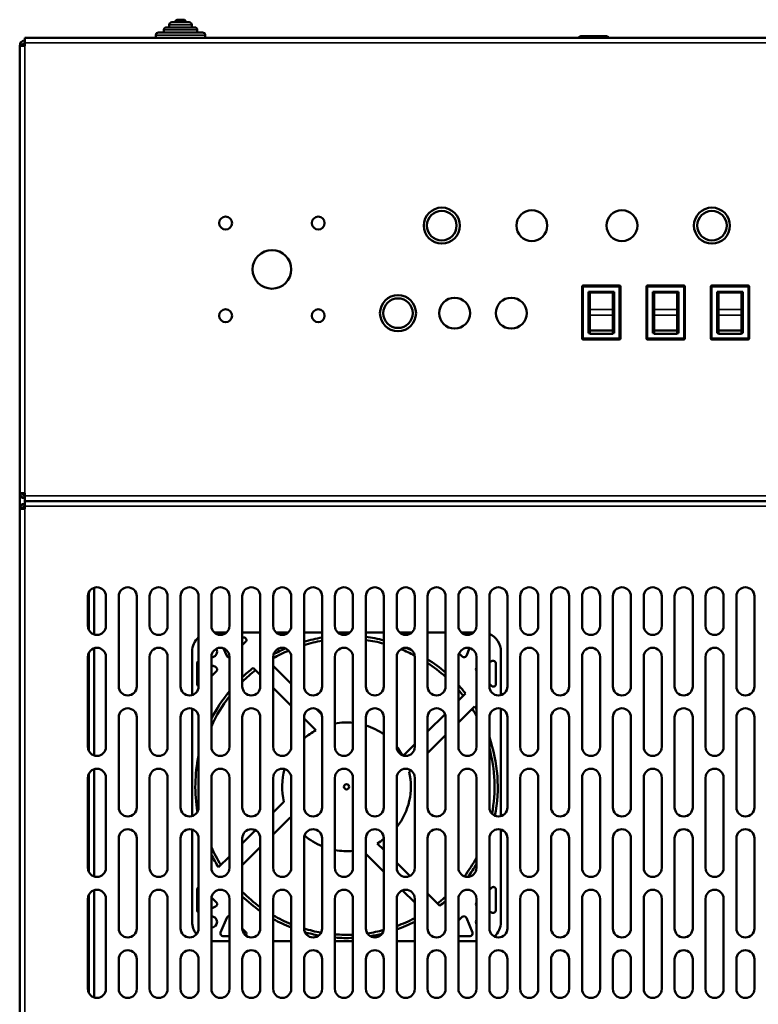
# Model space of a CAD drawing. Header units: millimetres. Extents: x -1252 to 6987, y -1641 to 2057.
# Tile 4 of 37: x -637 to -350, y 572 to 955. Entities that reach past the tile are written whole.
import ezdxf

# ---------------------------------------------------------------- set-up
doc = ezdxf.new("R2010")
doc.units = ezdxf.units.MM
doc.layers.add('Видимые тонкие (ГОСТ)', color=7, linetype='Continuous', lineweight=35)
doc.layers.add('Видимый контур (ГОСТ)', color=7, linetype='Continuous', lineweight=50)

msp = doc.modelspace()

# ---------------------------------------------------------------- linework, layer by layer
at = {"layer": 'Видимые тонкие (ГОСТ)'}
for p, q in [((-570.49, 953), (-579.29, 953)), ((-565.29, 949), (-584.49, 949)), ((-568.39, 951), (-581.39, 951)), ((8.61, 945.99), (-635.39, 945.99)), ((-635.39, 944.89), (-635.39, 771.09)), ((-418.39, 851.24), (-418.89, 851.24)), ((-418.39, 851.74), (-418.39, 851.24)), ((-418.39, 851.24), (-404.39, 851.24)), ((-418.39, 831.24), (-418.39, 851.24)), ((-404.39, 851.24), (-404.39, 851.74)), ((-404.39, 851.24), (-404.39, 831.24)), ((-403.89, 851.24), (-404.39, 851.24)), ((-393.39, 851.24), (-393.89, 851.24)), ((-393.39, 851.74), (-393.39, 851.24)), ((-393.39, 851.24), (-379.39, 851.24)), ((-393.39, 831.24), (-393.39, 851.24)), ((-379.39, 851.24), (-379.39, 851.74)), ((-379.39, 851.24), (-379.39, 831.24)), ((-378.89, 851.24), (-379.39, 851.24)), ((-368.39, 851.24), (-368.89, 851.24)), ((-368.39, 851.74), (-368.39, 851.24)), ((-368.39, 851.24), (-354.39, 851.24)), ((-368.39, 831.24), (-368.39, 851.24)), ((-354.39, 851.24), (-354.39, 851.74)), ((-354.39, 851.24), (-354.39, 831.24)), ((-353.89, 851.24), (-354.39, 851.24)), ((-406.89, 842.44), (-415.89, 842.44)), ((-381.89, 842.44), (-390.89, 842.44)), ((-356.89, 842.44), (-365.89, 842.44)), ((-415.89, 840.17), (-406.89, 840.17)), ((-390.89, 840.17), (-381.89, 840.17)), ((-365.89, 840.17), (-356.89, 840.17)), ((-418.89, 831.24), (-418.39, 831.24)), ((-404.39, 831.24), (-418.39, 831.24)), ((-418.39, 831.24), (-418.39, 830.74)), ((-404.39, 830.74), (-404.39, 831.24)), ((-404.39, 831.24), (-403.89, 831.24)), ((-393.89, 831.24), (-393.39, 831.24)), ((-379.39, 831.24), (-393.39, 831.24)), ((-393.39, 831.24), (-393.39, 830.74)), ((-379.39, 830.74), (-379.39, 831.24)), ((-379.39, 831.24), (-378.89, 831.24)), ((-368.89, 831.24), (-368.39, 831.24)), ((-354.39, 831.24), (-368.39, 831.24)), ((-368.39, 831.24), (-368.39, 830.74)), ((-354.39, 830.74), (-354.39, 831.24)), ((-354.39, 831.24), (-353.89, 831.24)), ((-635.39, 769.99), (8.61, 769.99)), ((8.61, 765.99), (-635.39, 765.99)), ((-635.39, 764.98), (-635.39, -527.5)), ((-610.39, 717.69), (-610.39, 732.79)), ((-610.39, 670.69), (-610.39, 709.29)), ((-610.39, 623.69), (-610.39, 662.29)), ((-610.39, 576.69), (-610.39, 615.29))]:
    msp.add_line(p, q, dxfattribs=at)
at = {"layer": 'Видимый контур (ГОСТ)'}
for p, q in [((-579.29, 952), (-579.29, 953)), ((-578.29, 954), (-571.49, 954)), ((-575.99, 955), (-573.79, 955)), ((-570.49, 952), (-570.49, 953)), ((-584.49, 948), (-584.49, 949)), ((-583.49, 950), (-566.29, 950)), ((-581.39, 950), (-581.39, 951)), ((-580.39, 952), (-569.39, 952)), ((-568.39, 950), (-568.39, 951)), ((-565.29, 948), (-565.29, 949)), ((-637.39, 771.09), (-637.39, 944.89)), ((-637.39, 944.89), (-635.39, 944.89)), ((-635.39, 947.99), (8.61, 947.99)), ((-635.39, 945.99), (-635.39, 947.99)), ((-635.39, 945.99), (-635.39, 944.89)), ((-586.39, 948), (-563.39, 948)), ((-419.39, 948.6), (-420.16, 948.15)), ((-420.16, 947.99), (-420.16, 948.15)), ((-418.72, 948.6), (-419.39, 948.6)), ((-414.39, 948.6), (-418.72, 948.6)), ((-417.27, 947.99), (-417.27, 948.15)), ((-410.06, 948.6), (-414.39, 948.6)), ((-411.5, 947.99), (-411.5, 948.15)), ((-409.39, 948.6), (-410.06, 948.6)), ((-409.39, 948.6), (-408.61, 948.15)), ((-408.61, 947.99), (-408.61, 948.15)), ((-418.89, 851.24), (-418.89, 831.24)), ((-404.39, 851.74), (-418.39, 851.74)), ((-416.39, 833.24), (-416.39, 849.24)), ((-416.39, 849.24), (-406.39, 849.24)), ((-406.39, 849.24), (-406.39, 833.24)), ((-403.89, 831.24), (-403.89, 851.24)), ((-393.89, 851.24), (-393.89, 831.24)), ((-379.39, 851.74), (-393.39, 851.74)), ((-391.39, 833.24), (-391.39, 849.24)), ((-391.39, 849.24), (-381.39, 849.24)), ((-381.39, 849.24), (-381.39, 833.24)), ((-378.89, 831.24), (-378.89, 851.24)), ((-368.89, 851.24), (-368.89, 831.24)), ((-354.39, 851.74), (-368.39, 851.74)), ((-366.39, 833.24), (-366.39, 849.24)), ((-366.39, 849.24), (-356.39, 849.24)), ((-356.39, 849.24), (-356.39, 833.24)), ((-353.89, 831.24), (-353.89, 851.24)), ((-415.89, 849.02), (-406.89, 849.02)), ((-415.89, 849.02), (-415.89, 842.44)), ((-406.89, 849.02), (-406.89, 842.44)), ((-390.89, 849.02), (-381.89, 849.02)), ((-390.89, 849.02), (-390.89, 842.44)), ((-381.89, 849.02), (-381.89, 842.44)), ((-365.89, 849.02), (-356.89, 849.02)), ((-365.89, 849.02), (-365.89, 842.44)), ((-356.89, 849.02), (-356.89, 842.44)), ((-415.89, 842.44), (-415.89, 840.17)), ((-406.89, 840.17), (-406.89, 842.44)), ((-390.89, 842.44), (-390.89, 840.17)), ((-381.89, 840.17), (-381.89, 842.44)), ((-365.89, 842.44), (-365.89, 840.17)), ((-356.89, 840.17), (-356.89, 842.44)), ((-415.89, 840.17), (-415.89, 834.21)), ((-406.89, 840.17), (-406.89, 834.21)), ((-390.89, 840.17), (-390.89, 834.21)), ((-381.89, 840.17), (-381.89, 834.21)), ((-365.89, 840.17), (-365.89, 834.21)), ((-356.89, 840.17), (-356.89, 834.21)), ((-415.89, 834.21), (-406.89, 834.21)), ((-415.89, 832.99), (-415.89, 834.21)), ((-406.89, 832.99), (-406.89, 834.21)), ((-390.89, 834.21), (-381.89, 834.21)), ((-390.89, 832.99), (-390.89, 834.21)), ((-381.89, 832.99), (-381.89, 834.21)), ((-365.89, 834.21), (-356.89, 834.21)), ((-365.89, 832.99), (-365.89, 834.21)), ((-356.89, 832.99), (-356.89, 834.21)), ((-418.39, 830.74), (-404.39, 830.74)), ((-415.89, 833.24), (-416.39, 833.24)), ((-406.89, 832.99), (-415.89, 832.99)), ((-406.39, 833.24), (-406.89, 833.24)), ((-393.39, 830.74), (-379.39, 830.74)), ((-390.89, 833.24), (-391.39, 833.24)), ((-381.89, 832.99), (-390.89, 832.99)), ((-381.39, 833.24), (-381.89, 833.24)), ((-368.39, 830.74), (-354.39, 830.74)), ((-365.89, 833.24), (-366.39, 833.24)), ((-356.89, 832.99), (-365.89, 832.99)), ((-356.39, 833.24), (-356.89, 833.24)), ((-637.39, 771.09), (-637.39, 764.98)), ((-635.39, 771.09), (-637.39, 771.09)), ((-635.39, 771.09), (-635.39, 769.99)), ((-635.39, 767.99), (-635.39, 769.99)), ((-635.39, 767.99), (8.61, 767.99)), ((-635.39, 767.99), (-635.39, 765.99)), ((-635.39, 765.99), (-635.39, 764.98)), ((-637.39, 764.98), (-635.39, 764.98)), ((-637.39, -527.5), (-637.39, 764.98)), ((-610.89, 719.49), (-610.89, 730.99)), ((-608.39, 734.34), (-608.39, 716.14)), ((-603.89, 730.99), (-603.89, 719.49)), ((-598.89, 695.99), (-598.89, 730.99)), ((-591.89, 730.99), (-591.89, 695.99)), ((-586.89, 719.49), (-586.89, 730.99)), ((-579.89, 730.99), (-579.89, 719.49)), ((-574.89, 695.99), (-574.89, 730.99)), ((-567.89, 730.99), (-567.89, 695.99)), ((-562.89, 719.49), (-562.89, 730.99)), ((-555.89, 730.99), (-555.89, 719.49)), ((-550.89, 695.99), (-550.89, 730.99)), ((-543.89, 730.99), (-543.89, 695.99)), ((-538.89, 719.49), (-538.89, 730.99)), ((-531.89, 730.99), (-531.89, 719.49)), ((-526.89, 695.99), (-526.89, 730.99)), ((-519.89, 730.99), (-519.89, 695.99)), ((-514.89, 719.49), (-514.89, 730.99)), ((-507.89, 730.99), (-507.89, 719.49)), ((-502.89, 695.99), (-502.89, 730.99)), ((-495.89, 730.99), (-495.89, 695.99)), ((-490.89, 719.49), (-490.89, 730.99)), ((-483.89, 730.99), (-483.89, 719.49)), ((-478.89, 695.99), (-478.89, 730.99)), ((-471.89, 730.99), (-471.89, 695.99)), ((-466.89, 719.49), (-466.89, 730.99)), ((-459.89, 730.99), (-459.89, 719.49)), ((-454.89, 695.99), (-454.89, 730.99)), ((-447.89, 730.99), (-447.89, 695.99)), ((-442.89, 719.49), (-442.89, 730.99)), ((-435.89, 730.99), (-435.89, 719.49)), ((-430.89, 695.99), (-430.89, 730.99)), ((-423.89, 730.99), (-423.89, 695.99)), ((-418.89, 719.49), (-418.89, 730.99)), ((-411.89, 730.99), (-411.89, 719.49)), ((-406.89, 695.99), (-406.89, 730.99)), ((-399.89, 730.99), (-399.89, 695.99)), ((-394.89, 719.49), (-394.89, 730.99)), ((-387.89, 730.99), (-387.89, 719.49)), ((-382.89, 695.99), (-382.89, 730.99)), ((-375.89, 730.99), (-375.89, 695.99)), ((-370.89, 719.49), (-370.89, 730.99)), ((-363.89, 730.99), (-363.89, 719.49)), ((-358.89, 695.99), (-358.89, 730.99)), ((-351.89, 730.99), (-351.89, 695.99)), ((-561.84, 716.99), (-556.94, 716.99)), ((-550.89, 716.99), (-543.89, 716.99)), ((-537.84, 716.99), (-532.94, 716.99)), ((-526.89, 716.99), (-519.89, 716.99)), ((-513.84, 716.99), (-508.94, 716.99)), ((-502.89, 716.99), (-495.89, 716.99)), ((-489.84, 716.99), (-484.94, 716.99)), ((-478.89, 716.99), (-471.89, 716.99)), ((-465.84, 716.99), (-460.94, 716.99)), ((-550.3, 714.99), (-550.89, 714.99)), ((-550.89, 711.99), (-549.59, 713.28)), ((-608.39, 710.84), (-608.39, 669.14)), ((-570.39, 692.64), (-570.39, 709.49)), ((-558.13, 710.76), (-556.95, 707.89)), ((-465.46, 707.56), (-466.65, 708.75)), ((-462.58, 710.9), (-463.83, 707.89)), ((-450.39, 709.49), (-450.39, 692.64)), ((-610.89, 672.49), (-610.89, 707.49)), ((-603.89, 707.49), (-603.89, 672.49)), ((-586.89, 672.49), (-586.89, 707.49)), ((-579.89, 707.49), (-579.89, 672.49)), ((-568.39, 696.9), (-568.39, 704.99)), ((-562.89, 672.49), (-562.89, 707.49)), ((-562.89, 704.21), (-561.28, 703.55)), ((-555.89, 707.49), (-555.89, 672.49)), ((-538.89, 672.49), (-538.89, 707.49)), ((-538.89, 703.97), (-531.89, 696.97)), ((-531.89, 707.49), (-531.89, 672.49)), ((-514.89, 672.49), (-514.89, 707.49)), ((-507.89, 707.49), (-507.89, 672.49)), ((-490.89, 672.49), (-490.89, 707.49)), ((-483.89, 707.49), (-483.89, 672.49)), ((-466.89, 672.49), (-466.89, 707.49)), ((-459.89, 707.49), (-459.89, 672.49)), ((-453.77, 705.92), (-454.89, 705.45)), ((-452.39, 696.9), (-452.39, 704.99)), ((-442.89, 672.49), (-442.89, 707.49)), ((-435.89, 707.49), (-435.89, 672.49)), ((-418.89, 672.49), (-418.89, 707.49)), ((-411.89, 707.49), (-411.89, 672.49)), ((-394.89, 672.49), (-394.89, 707.49)), ((-387.89, 707.49), (-387.89, 672.49)), ((-370.89, 672.49), (-370.89, 707.49)), ((-363.89, 707.49), (-363.89, 672.49)), ((-560.96, 701.92), (-562.89, 699.99)), ((-543.89, 700.49), (-546.63, 703.23)), ((-454.89, 696.99), (-454.09, 696.2)), ((-531.89, 688.49), (-538.89, 695.49)), ((-464.15, 693.23), (-466.89, 690.49)), ((-570.39, 645.64), (-570.39, 687.34)), ((-522.19, 687.28), (-520.1, 685.19)), ((-472.12, 685.25), (-478.89, 678.49)), ((-466.89, 682), (-460.64, 688.25)), ((-450.39, 687.34), (-450.39, 645.64)), ((-598.89, 648.99), (-598.89, 683.99)), ((-591.89, 683.99), (-591.89, 648.99)), ((-574.89, 648.99), (-574.89, 683.99)), ((-567.89, 683.99), (-567.89, 648.99)), ((-550.89, 648.99), (-550.89, 683.99)), ((-543.89, 683.99), (-543.89, 648.99)), ((-526.89, 648.99), (-526.89, 683.99)), ((-522.34, 678.95), (-526.89, 683.49)), ((-519.89, 683.99), (-519.89, 648.99)), ((-502.89, 648.99), (-502.89, 683.99)), ((-495.89, 683.99), (-495.89, 648.99)), ((-478.89, 648.99), (-478.89, 683.99)), ((-471.89, 683.99), (-471.89, 648.99)), ((-454.89, 648.99), (-454.89, 683.99)), ((-447.89, 683.99), (-447.89, 648.99)), ((-430.89, 648.99), (-430.89, 683.99)), ((-423.89, 683.99), (-423.89, 648.99)), ((-406.89, 648.99), (-406.89, 683.99)), ((-399.89, 683.99), (-399.89, 648.99)), ((-382.89, 648.99), (-382.89, 683.99)), ((-375.89, 683.99), (-375.89, 648.99)), ((-358.89, 648.99), (-358.89, 683.99)), ((-351.89, 683.99), (-351.89, 648.99)), ((-483.89, 673.49), (-488.27, 669.1)), ((-478.89, 670), (-471.89, 677)), ((-608.39, 663.84), (-608.39, 622.14)), ((-486.08, 662.82), (-485.47, 663.42)), ((-610.89, 625.49), (-610.89, 660.49)), ((-603.89, 660.49), (-603.89, 625.49)), ((-586.89, 625.49), (-586.89, 660.49)), ((-579.89, 660.49), (-579.89, 625.49)), ((-562.89, 625.49), (-562.89, 660.49)), ((-555.89, 660.49), (-555.89, 625.49)), ((-538.89, 625.49), (-538.89, 660.49)), ((-531.89, 660.49), (-531.89, 625.49)), ((-514.89, 625.49), (-514.89, 660.49)), ((-507.89, 660.49), (-507.89, 625.49)), ((-490.89, 625.49), (-490.89, 660.49)), ((-483.89, 660.49), (-483.89, 625.49)), ((-466.89, 625.49), (-466.89, 660.49)), ((-459.89, 660.49), (-459.89, 625.49)), ((-442.89, 625.49), (-442.89, 660.49)), ((-435.89, 660.49), (-435.89, 625.49)), ((-418.89, 625.49), (-418.89, 660.49)), ((-411.89, 660.49), (-411.89, 625.49)), ((-394.89, 625.49), (-394.89, 660.49)), ((-387.89, 660.49), (-387.89, 625.49)), ((-370.89, 625.49), (-370.89, 660.49)), ((-363.89, 660.49), (-363.89, 625.49)), ((-534.7, 651.16), (-538.89, 646.97)), ((-538.89, 638.49), (-532.34, 645.03)), ((-570.39, 604.49), (-570.39, 640.34)), ((-545.77, 640.09), (-550.89, 634.97)), ((-450.39, 640.34), (-450.39, 604.49)), ((-598.89, 601.99), (-598.89, 636.99)), ((-591.89, 636.99), (-591.89, 601.99)), ((-574.89, 601.99), (-574.89, 636.99)), ((-567.89, 636.99), (-567.89, 601.99)), ((-550.89, 601.99), (-550.89, 636.99)), ((-543.89, 636.99), (-543.89, 601.99)), ((-526.89, 601.99), (-526.89, 636.99)), ((-519.89, 636.99), (-519.89, 601.99)), ((-502.89, 601.99), (-502.89, 636.99)), ((-498.43, 635.03), (-495.89, 632.49)), ((-495.89, 636.99), (-495.89, 601.99)), ((-478.89, 601.99), (-478.89, 636.99)), ((-471.89, 636.99), (-471.89, 601.99)), ((-454.89, 601.99), (-454.89, 636.99)), ((-447.89, 636.99), (-447.89, 601.99)), ((-430.89, 601.99), (-430.89, 636.99)), ((-423.89, 636.99), (-423.89, 601.99)), ((-406.89, 601.99), (-406.89, 636.99)), ((-399.89, 636.99), (-399.89, 601.99)), ((-382.89, 601.99), (-382.89, 636.99)), ((-375.89, 636.99), (-375.89, 601.99)), ((-358.89, 601.99), (-358.89, 636.99)), ((-351.89, 636.99), (-351.89, 601.99)), ((-550.89, 626.49), (-543.89, 633.49)), ((-555.89, 629.97), (-560.13, 625.73)), ((-495.89, 624), (-502.89, 631)), ((-490.89, 627.49), (-485.78, 622.38)), ((-608.39, 616.84), (-608.39, 575.14)), ((-568.39, 617.08), (-568.39, 608.99)), ((-483.89, 612), (-488.64, 616.76)), ((-454.89, 616.99), (-454.09, 617.78)), ((-452.39, 617.08), (-452.39, 608.99)), ((-610.89, 578.49), (-610.89, 613.49)), ((-603.89, 613.49), (-603.89, 578.49)), ((-586.89, 578.49), (-586.89, 613.49)), ((-579.89, 613.49), (-579.89, 578.49)), ((-562.89, 578.49), (-562.89, 613.49)), ((-560.96, 612.06), (-562.86, 613.96)), ((-555.89, 613.49), (-555.89, 578.49)), ((-538.89, 578.49), (-538.89, 613.49)), ((-531.89, 613.49), (-531.89, 578.49)), ((-514.89, 578.49), (-514.89, 613.49)), ((-507.89, 613.49), (-507.89, 578.49)), ((-490.89, 578.49), (-490.89, 613.49)), ((-483.89, 613.49), (-483.89, 578.49)), ((-478.89, 615.49), (-474.15, 610.75)), ((-466.89, 578.49), (-466.89, 613.49)), ((-459.89, 613.49), (-459.89, 578.49)), ((-442.89, 578.49), (-442.89, 613.49)), ((-435.89, 613.49), (-435.89, 578.49)), ((-418.89, 578.49), (-418.89, 613.49)), ((-411.89, 613.49), (-411.89, 578.49)), ((-394.89, 578.49), (-394.89, 613.49)), ((-387.89, 613.49), (-387.89, 578.49)), ((-370.89, 578.49), (-370.89, 613.49)), ((-363.89, 613.49), (-363.89, 578.49)), ((-562.89, 609.77), (-561.28, 610.43)), ((-453.77, 608.06), (-454.89, 608.53)), ((-559.31, 600.37), (-556.95, 606.09)), ((-465.46, 606.42), (-466.89, 604.99)), ((-461.46, 600.37), (-463.83, 606.09)), ((-550.89, 601.99), (-549.59, 600.7)), ((-555.89, 596.99), (-562.89, 596.99)), ((-555.89, 598.99), (-558.39, 598.99)), ((-531.89, 596.99), (-538.89, 596.99)), ((-507.89, 596.99), (-514.89, 596.99)), ((-483.89, 596.99), (-490.89, 596.99)), ((-466.89, 598.99), (-462.38, 598.99)), ((-459.89, 596.99), (-466.89, 596.99)), ((-598.89, 578.49), (-598.89, 589.99)), ((-591.89, 589.99), (-591.89, 578.49)), ((-574.89, 578.49), (-574.89, 589.99)), ((-567.89, 589.99), (-567.89, 578.49)), ((-550.89, 578.49), (-550.89, 589.99)), ((-543.89, 589.99), (-543.89, 578.49)), ((-526.89, 578.49), (-526.89, 589.99)), ((-519.89, 589.99), (-519.89, 578.49)), ((-502.89, 578.49), (-502.89, 589.99)), ((-495.89, 589.99), (-495.89, 578.49)), ((-478.89, 578.49), (-478.89, 589.99)), ((-471.89, 589.99), (-471.89, 578.49)), ((-454.89, 578.49), (-454.89, 589.99)), ((-447.89, 589.99), (-447.89, 578.49)), ((-430.89, 578.49), (-430.89, 589.99)), ((-423.89, 589.99), (-423.89, 578.49)), ((-406.89, 578.49), (-406.89, 589.99)), ((-399.89, 589.99), (-399.89, 578.49)), ((-382.89, 578.49), (-382.89, 589.99)), ((-375.89, 589.99), (-375.89, 578.49)), ((-358.89, 578.49), (-358.89, 589.99)), ((-351.89, 589.99), (-351.89, 578.49))]:
    msp.add_line(p, q, dxfattribs=at)
for centre, radius in [((-473.39, 874.99), 7), ((-473.39, 874.99), 5.75), ((-438.39, 874.99), 6), ((-403.39, 874.99), 6), ((-368.39, 874.99), 7), ((-368.39, 874.99), 5.75), ((-557.39, 875.99), 2.5), ((-521.39, 875.99), 2.5), ((-539.39, 857.99), 7.5), ((-490.39, 840.99), 7), ((-490.39, 840.99), 5.75), ((-468.39, 840.99), 6), ((-446.39, 840.99), 6), ((-557.39, 839.99), 2.5), ((-521.39, 839.99), 2.5), ((-510.39, 656.99), 1)]:
    msp.add_circle(centre, radius, dxfattribs=at)
for centre, radius, start, end in [((-578.29, 953), 1, 90, 180), ((-575.99, 954), 1, 90, 180), ((-573.79, 954), 1, 0, 90), ((-571.49, 953), 1, 0, 90), ((-583.49, 949), 1, 90, 180), ((-580.39, 951), 1, 90, 180), ((-569.39, 951), 1, 0, 90), ((-566.29, 949), 1, 0, 90), ((-635.39, 944.89), 2, 90, 180), ((-635.39, 944.89), 1, 90, 180), ((-586.39, 947), 1, 90, 98.1096), ((-563.39, 947), 1, 81.8904, 90), ((-418.39, 851.24), 0.5, 90, 180), ((-404.39, 851.24), 0.5, 0, 90), ((-393.39, 851.24), 0.5, 90, 180), ((-379.39, 851.24), 0.5, 0, 90), ((-368.39, 851.24), 0.5, 90, 180), ((-354.39, 851.24), 0.5, 0, 90), ((-418.39, 831.24), 0.5, 180, 270), ((-404.39, 831.24), 0.5, 270, 0), ((-393.39, 831.24), 0.5, 180, 270), ((-379.39, 831.24), 0.5, 270, 0), ((-368.39, 831.24), 0.5, 180, 270), ((-354.39, 831.24), 0.5, 270, 0), ((-635.39, 771.09), 2, 180, 270), ((-635.39, 771.09), 1, 180, 270), ((-635.39, 764.98), 2, 90, 180), ((-635.39, 764.98), 1, 90, 180), ((-607.39, 730.99), 3.5, 0, 180), ((-595.39, 730.99), 3.5, 0, 180), ((-583.39, 730.99), 3.5, 0, 180), ((-571.39, 730.99), 3.5, 0, 180), ((-559.39, 730.99), 3.5, 0, 180), ((-547.39, 730.99), 3.5, 0, 180), ((-535.39, 730.99), 3.5, 0, 180), ((-523.39, 730.99), 3.5, 0, 180), ((-511.39, 730.99), 3.5, 0, 180), ((-499.39, 730.99), 3.5, 0, 180), ((-487.39, 730.99), 3.5, 0, 180), ((-475.39, 730.99), 3.5, 0, 180), ((-463.39, 730.99), 3.5, 0, 180), ((-451.39, 730.99), 3.5, 0, 180), ((-439.39, 730.99), 3.5, 0, 180), ((-427.39, 730.99), 3.5, 0, 180), ((-415.39, 730.99), 3.5, 0, 180), ((-403.39, 730.99), 3.5, 0, 180), ((-391.39, 730.99), 3.5, 0, 180), ((-379.39, 730.99), 3.5, 0, 180), ((-367.39, 730.99), 3.5, 0, 180), ((-355.39, 730.99), 3.5, 0, 180), ((-607.39, 719.49), 3.5, 180, 0), ((-583.39, 719.49), 3.5, 180, 0), ((-559.39, 719.49), 3.5, 180, 0), ((-535.39, 719.49), 3.5, 180, 0), ((-511.39, 719.49), 3.5, 180, 0), ((-487.39, 719.49), 3.5, 180, 0), ((-463.39, 719.49), 3.5, 180, 0), ((-439.39, 719.49), 3.5, 180, 0), ((-415.39, 719.49), 3.5, 180, 0), ((-391.39, 719.49), 3.5, 180, 0), ((-367.39, 719.49), 3.5, 180, 0), ((-457.89, 709.49), 7.5, 0, 66.4218), ((-562.89, 709.49), 7.5, 131.8103, 180), ((-550.3, 713.99), 1, 315, 90), ((-510.39, 656.99), 58.75, 99.3057, 106.311), ((-510.39, 656.99), 57.5, 99.5099, 106.6758), ((-510.39, 656.99), 58.75, 75.7113, 82.6656), ((-510.39, 656.99), 57.5, 75.3938, 82.5053), ((-607.39, 707.49), 3.5, 0, 180), ((-583.39, 707.49), 3.5, 0, 180), ((-559.39, 707.49), 3.5, 0, 180), ((-562.89, 709.49), 2.2, 270, 30.3613), ((-556.02, 708.27), 1, 202.5, 277.7082), ((-535.39, 707.49), 3.5, 0, 180), ((-510.39, 656.99), 57.5, 113.01, 119.7128), ((-510.39, 656.99), 58.75, 113.8012, 118.8742), ((-511.39, 707.49), 3.5, 0, 180), ((-487.39, 707.49), 3.5, 0, 180), ((-510.39, 656.99), 57.5, 62.606, 68.4207), ((-510.39, 656.99), 58.75, 64.2326, 66.794), ((-463.39, 707.49), 3.5, 0, 180), ((-464.75, 708.27), 1, 225, 337.5), ((-439.39, 707.49), 3.5, 0, 180), ((-415.39, 707.49), 3.5, 0, 180), ((-391.39, 707.49), 3.5, 0, 180), ((-367.39, 707.49), 3.5, 0, 180), ((-567.39, 704.99), 1, 120, 180), ((-510.39, 656.99), 58.75, 49.0561, 57.5767), ((-510.39, 656.99), 57.5, 47.9665, 56.782), ((-453.39, 704.99), 1, 0, 112.5), ((-561.67, 702.62), 1, 315, 67.5), ((-510.39, 656.99), 58.75, 128.0872, 133.5796), ((-510.39, 656.99), 57.5, 127.9362, 134.7769), ((-459.11, 702.62), 1, 141.2684, 218.7316), ((-567.39, 696.9), 1, 180, 240), ((-510.39, 656.99), 58.75, 38.0872, 42.2323), ((-453.39, 696.9), 1, 225, 0), ((-595.39, 695.99), 3.5, 180, 0), ((-571.39, 695.99), 3.5, 180, 0), ((-510.39, 656.99), 58.75, 140.7568, 153.3313), ((-547.39, 695.99), 3.5, 180, 0), ((-523.39, 695.99), 3.5, 180, 0), ((-499.39, 695.99), 3.5, 180, 0), ((-475.39, 695.99), 3.5, 180, 0), ((-510.39, 656.99), 57.5, 37.9362, 40.8415), ((-451.39, 695.99), 3.5, 180, 0), ((-427.39, 695.99), 3.5, 180, 0), ((-403.39, 695.99), 3.5, 180, 0), ((-379.39, 695.99), 3.5, 180, 0), ((-355.39, 695.99), 3.5, 180, 0), ((-510.39, 656.99), 57.5, 142.3076, 155.9294), ((-595.39, 683.99), 3.5, 0, 180), ((-571.39, 683.99), 3.5, 0, 180), ((-547.39, 683.99), 3.5, 0, 180), ((-523.39, 683.99), 3.5, 0, 180), ((-499.39, 683.99), 3.5, 0, 180), ((-475.39, 683.99), 3.5, 0, 180), ((-510.39, 656.99), 57.5, 28.5667, 31.8605), ((-510.39, 656.99), 58.75, 30.7312, 32.1449), ((-451.39, 683.99), 3.5, 0, 180), ((-427.39, 683.99), 3.5, 0, 180), ((-403.39, 683.99), 3.5, 0, 180), ((-379.39, 683.99), 3.5, 0, 180), ((-355.39, 683.99), 3.5, 0, 180), ((-510.39, 656.99), 25, 84.2608, 100.3698), ((-510.39, 656.99), 25, 118.5701, 131.2999), ((-510.39, 656.99), 25, 54.5495, 72.5424), ((-510.39, 656.99), 58.75, 348.9745, 19.1469), ((-607.39, 672.49), 3.5, 180, 0), ((-583.39, 672.49), 3.5, 180, 0), ((-559.39, 672.49), 3.5, 180, 0), ((-535.39, 672.49), 3.5, 180, 0), ((-511.39, 672.49), 3.5, 180, 0), ((-510.39, 656.99), 25, 29.2241, 38.7394), ((-487.39, 672.49), 3.5, 180, 0), ((-463.39, 672.49), 3.5, 180, 0), ((-510.39, 656.99), 57.5, 349.4929, 15.156), ((-439.39, 672.49), 3.5, 180, 0), ((-415.39, 672.49), 3.5, 180, 0), ((-391.39, 672.49), 3.5, 180, 0), ((-367.39, 672.49), 3.5, 180, 0), ((-510.39, 656.99), 58.75, 168.1597, 189.5077), ((-607.39, 660.49), 3.5, 0, 180), ((-583.39, 660.49), 3.5, 0, 180), ((-559.39, 660.49), 3.5, 0, 180), ((-535.39, 660.49), 3.5, 0, 180), ((-510.39, 656.99), 25, 164.0608, 193.4769), ((-511.39, 660.49), 3.5, 0, 180), ((-487.39, 660.49), 3.5, 0, 180), ((-510.39, 656.99), 25, 321.2606, 13.4769), ((-463.39, 660.49), 3.5, 0, 180), ((-439.39, 660.49), 3.5, 0, 180), ((-415.39, 660.49), 3.5, 0, 180), ((-391.39, 660.49), 3.5, 0, 180), ((-367.39, 660.49), 3.5, 0, 180), ((-595.39, 648.99), 3.5, 180, 0), ((-571.39, 648.99), 3.5, 180, 0), ((-547.39, 648.99), 3.5, 180, 0), ((-523.39, 648.99), 3.5, 180, 0), ((-499.39, 648.99), 3.5, 180, 0), ((-475.39, 648.99), 3.5, 180, 0), ((-451.39, 648.99), 3.5, 180, 0), ((-427.39, 648.99), 3.5, 180, 0), ((-403.39, 648.99), 3.5, 180, 0), ((-379.39, 648.99), 3.5, 180, 0), ((-355.39, 648.99), 3.5, 180, 0), ((-510.39, 656.99), 25, 208.5701, 210.6834), ((-595.39, 636.99), 3.5, 0, 180), ((-571.39, 636.99), 3.5, 0, 180), ((-547.39, 636.99), 3.5, 0, 180), ((-523.39, 636.99), 3.5, 0, 180), ((-499.39, 636.99), 3.5, 0, 180), ((-475.39, 636.99), 3.5, 0, 180), ((-451.39, 636.99), 3.5, 0, 180), ((-427.39, 636.99), 3.5, 0, 180), ((-403.39, 636.99), 3.5, 0, 180), ((-379.39, 636.99), 3.5, 0, 180), ((-355.39, 636.99), 3.5, 0, 180), ((-510.39, 656.99), 25, 229.2112, 247.6663), ((-510.39, 656.99), 25, 298.5701, 305.4505), ((-510.39, 656.99), 57.5, 204.0706, 211.8605), ((-510.39, 656.99), 25, 259.6302, 275.7392), ((-510.39, 656.99), 58.75, 206.6687, 212.1449), ((-510.39, 656.99), 57.5, 322.7769, 331.4333), ((-607.39, 625.49), 3.5, 180, 0), ((-583.39, 625.49), 3.5, 180, 0), ((-559.39, 625.49), 3.5, 180, 0), ((-535.39, 625.49), 3.5, 180, 0), ((-511.39, 625.49), 3.5, 180, 0), ((-487.39, 625.49), 3.5, 180, 0), ((-463.39, 625.49), 3.5, 180, 0), ((-510.39, 656.99), 58.75, 323.4405, 329.2688), ((-439.39, 625.49), 3.5, 180, 0), ((-415.39, 625.49), 3.5, 180, 0), ((-391.39, 625.49), 3.5, 180, 0), ((-367.39, 625.49), 3.5, 180, 0), ((-607.39, 613.49), 3.5, 0, 180), ((-583.39, 613.49), 3.5, 0, 180), ((-567.39, 617.08), 1, 120, 180), ((-559.39, 613.49), 3.5, 0, 180), ((-510.39, 656.99), 57.5, 225.2231, 234.3658), ((-535.39, 613.49), 3.5, 0, 180), ((-511.39, 613.49), 3.5, 0, 180), ((-487.39, 613.49), 3.5, 0, 180), ((-463.39, 613.49), 3.5, 0, 180), ((-453.39, 617.08), 1, 0, 135), ((-439.39, 613.49), 3.5, 0, 180), ((-415.39, 613.49), 3.5, 0, 180), ((-391.39, 613.49), 3.5, 0, 180), ((-367.39, 613.49), 3.5, 0, 180), ((-561.67, 611.36), 1, 292.5, 45), ((-510.39, 656.99), 58.75, 226.4204, 235.2349), ((-510.39, 656.99), 57.5, 307.9362, 312.0335), ((-510.39, 656.99), 58.75, 308.0872, 310.9439), ((-567.39, 608.99), 1, 180, 240), ((-459.11, 611.36), 1, 141.2684, 218.7316), ((-453.39, 608.99), 1, 247.5, 0), ((-562.89, 604.49), 7.5, 180, 219.2073), ((-562.89, 604.49), 2.2, 270, 90), ((-556.02, 605.71), 1, 82.2918, 157.5), ((-510.39, 656.99), 57.5, 240.2872, 248.0429), ((-510.39, 656.99), 58.75, 240.9806, 248.5335), ((-510.39, 656.99), 57.5, 289.8239, 297.4432), ((-510.39, 656.99), 58.75, 289.385, 296.812), ((-464.75, 605.71), 1, 22.5, 135), ((-457.89, 604.49), 2.2, 155.38, 204.62), ((-457.89, 604.49), 7.5, 311.2734, 0), ((-595.39, 601.99), 3.5, 180, 0), ((-571.39, 601.99), 3.5, 180, 0), ((-547.39, 601.99), 3.5, 180, 0), ((-550.3, 599.99), 1, 314.586, 45), ((-523.39, 601.99), 3.5, 180, 0), ((-510.39, 656.99), 57.5, 253.3252, 260.0777), ((-499.39, 601.99), 3.5, 180, 0), ((-510.39, 656.99), 57.5, 278.0779, 284.5419), ((-475.39, 601.99), 3.5, 180, 0), ((-451.39, 601.99), 3.5, 180, 0), ((-427.39, 601.99), 3.5, 180, 0), ((-403.39, 601.99), 3.5, 180, 0), ((-379.39, 601.99), 3.5, 180, 0), ((-355.39, 601.99), 3.5, 180, 0), ((-558.39, 599.99), 1, 157.5, 270), ((-510.39, 656.99), 58.75, 254.0226, 259.3803), ((-510.39, 656.99), 57.5, 265.5114, 272.4919), ((-510.39, 656.99), 58.75, 265.6071, 272.4389), ((-510.39, 656.99), 58.75, 279.0403, 283.5796), ((-462.38, 599.99), 1, 270, 22.5), ((-595.39, 589.99), 3.5, 0, 180), ((-571.39, 589.99), 3.5, 0, 180), ((-547.39, 589.99), 3.5, 0, 180), ((-523.39, 589.99), 3.5, 0, 180), ((-499.39, 589.99), 3.5, 0, 180), ((-475.39, 589.99), 3.5, 0, 180), ((-451.39, 589.99), 3.5, 0, 180), ((-427.39, 589.99), 3.5, 0, 180), ((-403.39, 589.99), 3.5, 0, 180), ((-379.39, 589.99), 3.5, 0, 180), ((-355.39, 589.99), 3.5, 0, 180), ((-607.39, 578.49), 3.5, 180, 0), ((-595.39, 578.49), 3.5, 180, 0), ((-583.39, 578.49), 3.5, 180, 0), ((-571.39, 578.49), 3.5, 180, 0), ((-559.39, 578.49), 3.5, 180, 0), ((-547.39, 578.49), 3.5, 180, 0), ((-535.39, 578.49), 3.5, 180, 0), ((-523.39, 578.49), 3.5, 180, 0), ((-511.39, 578.49), 3.5, 180, 0), ((-499.39, 578.49), 3.5, 180, 0), ((-487.39, 578.49), 3.5, 180, 0), ((-475.39, 578.49), 3.5, 180, 0), ((-463.39, 578.49), 3.5, 180, 0), ((-451.39, 578.49), 3.5, 180, 0), ((-439.39, 578.49), 3.5, 180, 0), ((-427.39, 578.49), 3.5, 180, 0), ((-415.39, 578.49), 3.5, 180, 0), ((-403.39, 578.49), 3.5, 180, 0), ((-391.39, 578.49), 3.5, 180, 0), ((-379.39, 578.49), 3.5, 180, 0), ((-367.39, 578.49), 3.5, 180, 0), ((-355.39, 578.49), 3.5, 180, 0)]:
    msp.add_arc(centre, radius, start, end, dxfattribs=at)
for points in [[(-418.72, 948.6), (-419.39, 948.6), (-420.16, 948.15)], [(-417.27, 948.15), (-418.05, 948.6), (-418.72, 948.6)], [(-414.39, 948.6), (-415.73, 948.6), (-417.27, 948.15)], [(-411.5, 948.15), (-413.05, 948.6), (-414.39, 948.6)], [(-410.06, 948.6), (-410.73, 948.6), (-411.5, 948.15)], [(-408.61, 948.15), (-409.39, 948.6), (-410.06, 948.6)]]:
    msp.add_rational_spline(points, [1, 1.0379548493, 1], degree=2, dxfattribs=at)

doc.saveas('drawing.dxf')
